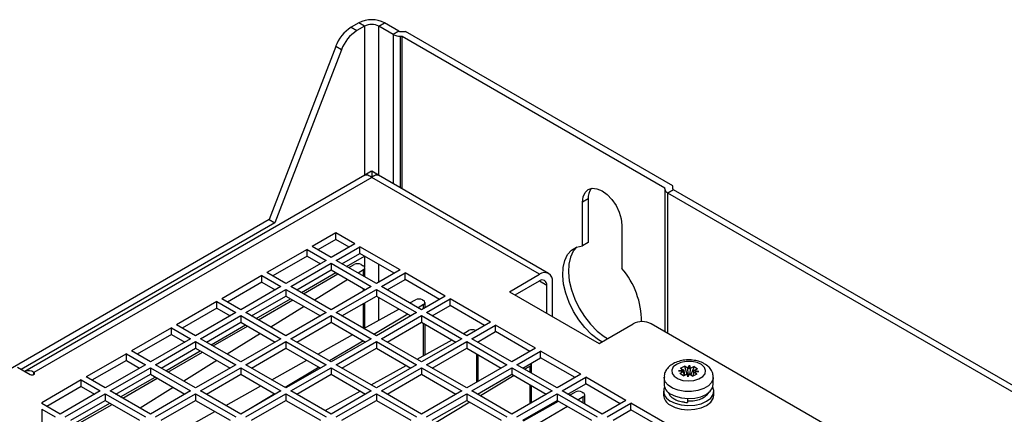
# Model space of a CAD drawing. Header units: millimetres. Extents: x 196 to 867, y -245 to 1107.
# Tile 78 of 79: x 752 to 817, y 1081 to 1107. Entities that reach past the tile are written whole.
import ezdxf

# ---------------------------------------------------------------- set-up
doc = ezdxf.new("R2010")
doc.units = ezdxf.units.MM

msp = doc.modelspace()

# ---------------------------------------------------------------- linework, layer by layer
at = {"color": 7, "linetype": 'Continuous', "lineweight": 25}
for p, q in [((774.582, 1107.014), (774.087, 1106.728)), ((774.087, 1106.728), (774.465, 1106.511)), ((774.959, 1106.796), (774.465, 1106.511)), ((774.959, 1106.796), (774.582, 1107.014)), ((775.902, 1106.796), (776.279, 1107.014)), ((776.845, 1106.252), (775.902, 1106.796)), ((777.222, 1106.469), (776.279, 1107.014)), ((777.222, 1106.469), (776.845, 1106.252)), ((777.317, 1106.447), (777.662, 1106.447)), ((777.317, 1106.139), (777.441, 1106.139)), ((777.441, 1106.139), (794.699, 1096.176)), ((777.441, 1096.107), (777.441, 1106.139)), ((795.233, 1096.304), (777.662, 1106.447)), ((773.064, 1105.452), (768.69, 1094.086)), ((773.441, 1105.234), (773.064, 1105.452)), ((773.441, 1105.234), (769.067, 1093.868)), ((774.983, 1097.009), (752.64, 1084.111)), ((775.431, 1096.862), (753.227, 1084.044)), ((775.427, 1097.265), (774.983, 1097.009)), ((786.461, 1090.494), (775.431, 1096.862)), ((775.878, 1097.009), (775.435, 1097.265)), ((787.061, 1090.553), (775.878, 1097.009)), ((795.233, 1096.104), (795.233, 1096.304)), ((794.699, 1096.104), (794.699, 1096.176)), ((794.699, 1096.104), (794.699, 1086.718)), ((795.272, 1096.05), (794.895, 1095.832)), ((832.994, 1073.838), (794.895, 1095.832)), ((833.371, 1074.055), (795.272, 1096.05)), ((789.655, 1095.441), (789.278, 1095.223)), ((789.278, 1092.372), (789.278, 1095.223)), ((789.655, 1095.441), (789.655, 1092.59)), ((768.69, 1094.086), (750.482, 1083.575)), ((769.067, 1093.868), (752.403, 1084.248)), ((768.69, 1094.086), (769.067, 1093.868)), ((791.871, 1093.726), (791.871, 1090.876)), ((773.074, 1093.215), (771.518, 1092.317)), ((774.323, 1092.494), (773.074, 1093.215)), ((773.074, 1092.78), (773.074, 1093.215)), ((773.074, 1092.78), (771.895, 1092.099)), ((774.323, 1092.494), (772.767, 1091.596)), ((773.946, 1092.276), (773.074, 1092.78)), ((789.655, 1092.59), (789.278, 1092.372)), ((771.188, 1092.127), (768.548, 1090.603)), ((771.188, 1091.691), (768.925, 1090.385)), ((771.188, 1092.127), (772.437, 1091.406)), ((771.188, 1091.691), (771.188, 1092.127)), ((771.188, 1091.691), (772.06, 1091.188)), ((772.767, 1091.596), (771.518, 1092.317)), ((773.097, 1091.406), (774.653, 1092.304)), ((773.474, 1091.188), (774.653, 1091.868)), ((773.781, 1091.01), (774.96, 1091.691)), ((777.293, 1090.78), (774.653, 1092.304)), ((774.653, 1091.868), (774.653, 1092.304)), ((776.915, 1090.562), (774.653, 1091.868)), ((772.437, 1091.406), (769.797, 1089.882)), ((770.127, 1089.691), (772.767, 1091.215)), ((772.767, 1091.215), (775.407, 1089.691)), ((772.767, 1091.215), (772.767, 1090.78)), ((775.737, 1089.882), (773.097, 1091.406)), ((773.923, 1090.929), (774.276, 1091.132)), ((774.747, 1091.132), (774.88, 1091.056)), ((768.218, 1090.412), (765.578, 1088.888)), ((768.218, 1090.412), (769.467, 1089.691)), ((768.218, 1089.977), (768.218, 1090.412)), ((769.797, 1089.882), (768.548, 1090.603)), ((770.505, 1089.473), (772.767, 1090.78)), ((770.812, 1089.296), (773.074, 1090.602)), ((770.953, 1089.214), (773.216, 1090.521)), ((772.767, 1090.78), (775.03, 1089.473)), ((774.888, 1090.789), (774.539, 1090.573)), ((774.977, 1090.32), (774.977, 1090.92)), ((777.293, 1090.78), (775.737, 1089.882)), ((776.067, 1089.691), (777.623, 1090.589)), ((780.263, 1089.065), (777.623, 1090.589)), ((777.623, 1090.154), (777.623, 1090.589)), ((784.482, 1089.351), (786.461, 1090.494)), ((768.218, 1089.977), (765.955, 1088.671)), ((768.218, 1089.977), (769.09, 1089.473)), ((773.857, 1090.15), (771.673, 1088.799)), ((776.444, 1089.473), (777.623, 1090.154)), ((779.885, 1088.847), (777.623, 1090.154)), ((784.859, 1089.133), (786.461, 1090.058)), ((786.933, 1087.936), (786.933, 1089.786)), ((787.31, 1087.718), (787.31, 1090.004)), ((769.467, 1089.691), (766.827, 1088.167)), ((767.157, 1087.977), (769.797, 1089.501)), ((769.797, 1089.501), (772.437, 1087.977)), ((769.797, 1089.501), (769.797, 1089.065)), ((772.767, 1088.167), (770.127, 1089.691)), ((775.407, 1089.691), (772.767, 1088.167)), ((773.097, 1087.977), (775.737, 1089.501)), ((774.977, 1089.443), (774.977, 1089.504)), ((775.737, 1089.501), (778.377, 1087.977)), ((775.737, 1089.501), (775.737, 1089.065)), ((778.707, 1088.167), (776.067, 1089.691)), ((784.482, 1089.351), (790.374, 1085.949)), ((765.248, 1088.698), (762.608, 1087.174)), ((765.248, 1088.698), (766.498, 1087.977)), ((765.248, 1088.262), (765.248, 1088.698)), ((766.827, 1088.167), (765.578, 1088.888)), ((767.535, 1087.759), (769.797, 1089.065)), ((767.842, 1087.582), (770.104, 1088.888)), ((767.983, 1087.5), (770.246, 1088.806)), ((769.797, 1089.065), (772.06, 1087.759)), ((773.474, 1087.759), (775.737, 1089.065)), ((774.977, 1086.962), (774.977, 1088.626)), ((775.737, 1089.065), (778, 1087.759)), ((777.939, 1088.61), (778.303, 1088.812)), ((778.845, 1088.5), (778.495, 1088.29)), ((780.263, 1089.065), (778.707, 1088.167)), ((778.77, 1088.81), (778.841, 1088.769)), ((778.939, 1088.301), (778.939, 1088.633)), ((779.037, 1087.977), (780.593, 1088.875)), ((783.232, 1087.351), (780.593, 1088.875)), ((780.593, 1088.439), (780.593, 1088.875)), ((765.248, 1088.262), (762.986, 1086.956)), ((766.498, 1087.977), (763.858, 1086.453)), ((765.248, 1088.262), (766.12, 1087.759)), ((769.797, 1086.453), (767.157, 1087.977)), ((770.991, 1088.376), (768.807, 1087.024)), ((772.437, 1087.977), (769.797, 1086.453)), ((775.737, 1086.453), (773.097, 1087.977)), ((774.915, 1086.927), (777.219, 1088.209)), ((777.801, 1087.874), (775.58, 1086.543)), ((778.377, 1087.977), (775.737, 1086.453)), ((781.677, 1086.453), (779.037, 1087.977)), ((779.414, 1087.759), (780.593, 1088.439)), ((782.855, 1087.133), (780.593, 1088.439)), ((763.858, 1086.453), (762.608, 1087.174)), ((764.188, 1086.262), (766.827, 1087.786)), ((764.565, 1086.044), (766.827, 1087.351)), ((764.872, 1085.867), (767.135, 1087.173)), ((766.827, 1087.786), (769.467, 1086.262)), ((766.827, 1087.786), (766.827, 1087.351)), ((766.827, 1087.351), (769.09, 1086.044)), ((770.127, 1086.262), (772.767, 1087.786)), ((770.505, 1086.044), (772.767, 1087.351)), ((772.767, 1087.786), (775.407, 1086.262)), ((772.767, 1087.786), (772.767, 1087.351)), ((772.767, 1087.351), (775.03, 1086.044)), ((776.067, 1086.262), (778.707, 1087.786)), ((776.444, 1086.044), (778.707, 1087.351)), ((778.707, 1087.786), (781.347, 1086.262)), ((778.707, 1087.786), (778.707, 1087.351)), ((778.707, 1087.351), (780.97, 1086.044)), ((778.939, 1085.201), (778.939, 1087.217)), ((783.232, 1087.351), (781.677, 1086.453)), ((782.007, 1086.262), (783.562, 1087.16)), ((786.202, 1085.636), (783.562, 1087.16)), ((783.562, 1086.725), (783.562, 1087.16)), ((790.374, 1085.949), (792.613, 1087.242)), ((833.861, 1064.11), (793.792, 1087.242)), ((762.278, 1086.983), (759.639, 1085.459)), ((762.278, 1086.548), (760.016, 1085.242)), ((762.278, 1086.983), (763.528, 1086.262)), ((762.278, 1086.548), (762.278, 1086.983)), ((762.278, 1086.548), (763.15, 1086.044)), ((765.013, 1085.785), (767.276, 1087.092)), ((768.125, 1086.602), (765.941, 1085.25)), ((771.89, 1085.245), (774.194, 1086.527)), ((781.437, 1086.591), (781.801, 1086.793)), ((782.384, 1086.044), (783.562, 1086.725)), ((785.825, 1085.418), (783.562, 1086.725)), ((763.528, 1086.262), (760.888, 1084.738)), ((761.218, 1084.548), (763.858, 1086.072)), ((763.858, 1086.072), (766.498, 1084.548)), ((763.858, 1086.072), (763.858, 1085.636)), ((766.827, 1084.738), (764.188, 1086.262)), ((769.467, 1086.262), (766.827, 1084.738)), ((767.157, 1084.548), (769.797, 1086.072)), ((769.797, 1086.072), (772.437, 1084.548)), ((769.797, 1086.072), (769.797, 1085.636)), ((772.767, 1084.738), (770.127, 1086.262)), ((774.886, 1086.128), (772.665, 1084.797)), ((775.407, 1086.262), (772.767, 1084.738)), ((773.097, 1084.548), (775.737, 1086.072)), ((775.737, 1086.072), (778.377, 1084.548)), ((775.737, 1086.072), (775.737, 1085.636)), ((778.707, 1084.738), (776.067, 1086.262)), ((778.413, 1084.908), (780.717, 1086.19)), ((781.347, 1086.262), (778.707, 1084.738)), ((779.037, 1084.548), (781.677, 1086.072)), ((781.677, 1086.072), (784.317, 1084.548)), ((781.677, 1086.072), (781.677, 1085.636)), ((784.647, 1084.738), (782.007, 1086.262)), ((782.436, 1086.014), (782.436, 1086.075)), ((759.309, 1085.269), (756.669, 1083.745)), ((759.309, 1085.269), (760.558, 1084.548)), ((759.309, 1084.833), (759.309, 1085.269)), ((760.888, 1084.738), (759.639, 1085.459)), ((761.595, 1084.33), (763.858, 1085.636)), ((761.902, 1084.153), (764.165, 1085.459)), ((762.044, 1084.071), (764.306, 1085.377)), ((763.858, 1085.636), (766.12, 1084.33)), ((767.535, 1084.33), (769.797, 1085.636)), ((769.797, 1085.636), (772.06, 1084.33)), ((773.474, 1084.33), (775.737, 1085.636)), ((775.737, 1085.636), (778, 1084.33)), ((779.414, 1084.33), (781.677, 1085.636)), ((781.677, 1085.636), (783.939, 1084.33)), ((786.202, 1085.636), (784.647, 1084.738)), ((784.977, 1084.548), (786.532, 1085.446)), ((789.172, 1083.922), (786.532, 1085.446)), ((786.532, 1085.01), (786.532, 1085.446)), ((759.309, 1084.833), (757.046, 1083.527)), ((759.309, 1084.833), (760.181, 1084.33)), ((765.258, 1084.828), (763.075, 1083.476)), ((768.865, 1083.562), (771.17, 1084.844)), ((782.436, 1083.462), (782.436, 1085.198)), ((785.354, 1084.33), (786.532, 1085.01)), ((785.934, 1083.995), (785.934, 1084.594)), ((788.795, 1083.704), (786.532, 1085.01)), ((752.143, 1084.398), (752.992, 1083.908)), ((760.558, 1084.548), (757.918, 1083.024)), ((758.248, 1082.833), (760.888, 1084.357)), ((758.625, 1082.615), (760.888, 1083.922)), ((760.888, 1084.357), (763.528, 1082.833)), ((760.888, 1084.357), (760.888, 1083.922)), ((760.888, 1083.922), (763.15, 1082.615)), ((763.858, 1083.024), (761.218, 1084.548)), ((766.498, 1084.548), (763.858, 1083.024)), ((764.188, 1082.833), (766.827, 1084.357)), ((764.565, 1082.615), (766.827, 1083.922)), ((766.827, 1084.357), (769.467, 1082.833)), ((766.827, 1084.357), (766.827, 1083.922)), ((766.827, 1083.922), (769.09, 1082.615)), ((769.797, 1083.024), (767.157, 1084.548)), ((771.971, 1084.381), (769.75, 1083.051)), ((772.437, 1084.548), (769.797, 1083.024)), ((770.127, 1082.833), (772.767, 1084.357)), ((770.505, 1082.615), (772.767, 1083.922)), ((772.767, 1084.357), (775.407, 1082.833)), ((772.767, 1084.357), (772.767, 1083.922)), ((772.767, 1083.922), (775.03, 1082.615)), ((775.737, 1083.024), (773.097, 1084.548)), ((775.388, 1083.225), (777.692, 1084.507)), ((778.377, 1084.548), (775.737, 1083.024)), ((776.067, 1082.833), (778.707, 1084.357)), ((776.444, 1082.615), (778.707, 1083.922)), ((778.707, 1084.357), (781.347, 1082.833)), ((778.707, 1084.357), (778.707, 1083.922)), ((778.707, 1083.922), (780.97, 1082.615)), ((781.677, 1083.024), (779.037, 1084.548)), ((784.317, 1084.548), (781.677, 1083.024)), ((782.007, 1082.833), (784.647, 1084.357)), ((782.384, 1082.615), (784.647, 1083.922)), ((784.647, 1084.357), (787.286, 1082.833)), ((784.647, 1084.357), (784.647, 1083.922)), ((784.647, 1083.922), (786.909, 1082.615)), ((787.616, 1083.024), (784.977, 1084.548)), ((785.841, 1084.461), (785.491, 1084.251)), ((789.172, 1083.922), (787.616, 1083.024)), ((795.955, 1084.185), (795.601, 1084.145)), ((795.601, 1084.145), (795.946, 1084.099)), ((795.946, 1084.108), (795.601, 1084.145)), ((795.946, 1084.099), (795.691, 1083.969)), ((795.918, 1083.821), (795.691, 1083.969)), ((795.73, 1084.332), (795.987, 1084.463)), ((795.73, 1084.332), (795.955, 1084.185)), ((795.918, 1083.821), (796.173, 1083.95)), ((795.946, 1084.099), (795.947, 1084.099)), ((795.969, 1083.825), (795.947, 1084.099)), ((795.956, 1084.183), (795.955, 1084.185)), ((795.956, 1084.183), (795.98, 1083.824)), ((796.212, 1084.316), (795.987, 1084.463)), ((795.987, 1084.463), (796.154, 1083.941)), ((796.21, 1083.747), (796.173, 1083.95)), ((796.173, 1083.95), (796.174, 1083.95)), ((796.321, 1083.945), (796.21, 1083.747)), ((796.212, 1084.316), (796.324, 1084.513)), ((796.213, 1084.314), (796.212, 1084.316)), ((796.238, 1083.945), (796.213, 1084.314)), ((796.288, 1084.282), (796.324, 1084.513)), ((796.32, 1083.945), (796.321, 1083.945)), ((796.321, 1083.945), (796.546, 1083.798)), ((796.324, 1084.513), (796.361, 1084.31)), ((796.359, 1084.309), (796.331, 1083.938)), ((796.361, 1084.31), (796.359, 1084.309)), ((796.615, 1084.44), (796.361, 1084.31)), ((796.615, 1084.44), (796.41, 1083.887)), ((796.803, 1083.929), (796.546, 1083.798)), ((796.577, 1084.076), (796.558, 1083.802)), ((796.577, 1084.076), (796.579, 1084.076)), ((796.579, 1084.076), (796.932, 1084.116)), ((796.803, 1083.929), (796.579, 1084.076)), ((796.58, 1084.079), (796.586, 1084.16)), ((796.588, 1084.162), (796.586, 1084.16)), ((796.587, 1084.086), (796.932, 1084.116)), ((796.588, 1084.162), (796.842, 1084.292)), ((796.932, 1084.116), (796.588, 1084.162)), ((796.615, 1084.44), (796.842, 1084.292)), ((756.339, 1083.554), (753.746, 1082.058)), ((756.339, 1083.554), (757.588, 1082.833)), ((756.339, 1083.119), (756.339, 1083.554)), ((757.918, 1083.024), (756.669, 1083.745)), ((758.932, 1082.438), (761.195, 1083.744)), ((759.074, 1082.357), (761.336, 1083.663)), ((784.796, 1083.835), (782.576, 1082.505)), ((787.946, 1082.833), (789.502, 1083.731)), ((788.324, 1082.615), (789.502, 1083.296)), ((792.142, 1082.207), (789.502, 1083.731)), ((789.502, 1083.296), (789.502, 1083.731)), ((791.765, 1081.99), (789.502, 1083.296)), ((794.65, 1083.722), (794.65, 1083.259)), ((796.246, 1083.911), (796.21, 1083.747)), ((797.883, 1083.259), (797.883, 1083.722)), ((756.339, 1083.119), (754.076, 1081.813)), ((757.588, 1082.833), (754.948, 1081.309)), ((755.278, 1081.119), (757.918, 1082.643)), ((756.339, 1083.119), (757.211, 1082.615)), ((757.918, 1082.643), (760.558, 1081.119)), ((757.918, 1082.643), (757.918, 1082.207)), ((760.888, 1081.309), (758.248, 1082.833)), ((762.392, 1083.053), (760.209, 1081.701)), ((763.528, 1082.833), (760.888, 1081.309)), ((761.218, 1081.119), (763.858, 1082.643)), ((763.858, 1082.643), (766.498, 1081.119)), ((763.858, 1082.643), (763.858, 1082.207)), ((766.827, 1081.309), (764.188, 1082.833)), ((765.84, 1081.879), (768.145, 1083.161)), ((769.467, 1082.833), (766.827, 1081.309)), ((767.157, 1081.119), (769.797, 1082.643)), ((769.056, 1082.635), (767.237, 1081.545)), ((769.797, 1082.643), (772.437, 1081.119)), ((769.797, 1082.643), (769.797, 1082.207)), ((772.767, 1081.309), (770.127, 1082.833)), ((772.363, 1081.543), (774.668, 1082.825)), ((775.407, 1082.833), (772.767, 1081.309)), ((773.097, 1081.119), (775.737, 1082.643)), ((775.737, 1082.643), (778.377, 1081.119)), ((775.737, 1082.643), (775.737, 1082.207)), ((778.707, 1081.309), (776.067, 1082.833)), ((781.347, 1082.833), (778.707, 1081.309)), ((779.037, 1081.119), (781.677, 1082.643)), ((781.677, 1082.643), (784.317, 1081.119)), ((781.677, 1082.643), (781.677, 1082.207)), ((784.647, 1081.309), (782.007, 1082.833)), ((787.286, 1082.833), (784.647, 1081.309)), ((784.977, 1081.119), (787.616, 1082.643)), ((785.934, 1082.053), (785.934, 1083.178)), ((787.616, 1082.643), (790.256, 1081.119)), ((787.616, 1082.643), (787.616, 1082.207)), ((790.586, 1081.309), (787.946, 1082.833)), ((788.433, 1082.552), (788.797, 1082.755)), ((789.264, 1082.752), (789.335, 1082.711)), ((794.617, 1082.82), (794.617, 1082.547)), ((797.917, 1082.547), (797.917, 1082.82)), ((753.746, 1082.058), (753.746, 1082.003)), ((754.948, 1081.309), (753.746, 1082.003)), ((755.655, 1080.901), (757.918, 1082.207)), ((755.962, 1080.724), (758.225, 1082.03)), ((757.918, 1082.207), (760.181, 1080.901)), ((761.595, 1080.901), (763.858, 1082.207)), ((763.858, 1082.207), (766.12, 1080.901)), ((767.535, 1080.901), (769.797, 1082.207)), ((769.797, 1082.207), (772.06, 1080.901)), ((773.474, 1080.901), (775.737, 1082.207)), ((775.737, 1082.207), (778, 1080.901)), ((779.414, 1080.901), (781.677, 1082.207)), ((781.882, 1082.089), (779.661, 1080.759)), ((781.677, 1082.207), (783.939, 1080.901)), ((785.354, 1080.901), (787.616, 1082.207)), ((785.408, 1080.869), (787.713, 1082.152)), ((787.616, 1082.207), (789.879, 1080.901)), ((789.339, 1082.442), (788.988, 1082.232)), ((789.432, 1081.975), (789.432, 1082.575)), ((792.142, 1082.207), (790.586, 1081.309)), ((790.916, 1081.119), (792.472, 1082.017)), ((795.112, 1080.493), (792.472, 1082.017)), ((792.472, 1081.581), (792.472, 1082.017)), ((796.197, 1082.175), (796.185, 1082.067)), ((753.746, 1081.622), (753.746, 1080.615)), ((753.746, 1081.622), (754.618, 1081.119)), ((756.104, 1080.642), (758.367, 1081.948)), ((762.816, 1080.196), (765.12, 1081.478)), ((788.294, 1081.816), (786.074, 1080.485)), ((791.293, 1080.901), (792.472, 1081.581)), ((794.735, 1080.275), (792.472, 1081.581))]:
    msp.add_line(p, q, dxfattribs=at)
at = {"color": 8, "linetype": 'Continuous', "lineweight": 25}
for p, q in [((774.959, 1106.796), (774.959, 1096.995)), ((775.902, 1096.995), (775.902, 1106.796)), ((776.845, 1106.252), (776.845, 1096.451)), ((777.317, 1096.179), (777.317, 1106.139)), ((794.895, 1086.605), (794.895, 1095.832)), ((774.959, 1091.69), (774.959, 1090.982)), ((775.902, 1089.977), (775.902, 1091.147)), ((774.888, 1090.372), (774.888, 1090.789)), ((786.461, 1090.058), (786.933, 1089.786)), ((774.888, 1089.391), (774.888, 1089.555)), ((774.888, 1086.943), (774.888, 1088.575)), ((775.902, 1087.477), (775.902, 1088.97)), ((778.845, 1088.247), (778.845, 1088.5)), ((778.845, 1085.149), (778.845, 1087.271)), ((782.343, 1083.408), (782.343, 1085.251)), ((753.227, 1083.908), (753.227, 1084.044)), ((785.841, 1084.049), (785.841, 1084.461)), ((785.841, 1081.999), (785.841, 1083.232)), ((789.339, 1082.029), (789.339, 1082.442))]:
    msp.add_line(p, q, dxfattribs=at)
at = {"color": 7, "linetype": 'Continuous', "lineweight": 25, "flags": 128}
for points in [[(789.278, 1095.223), (789.322, 1095.585), (789.452, 1095.871), (789.658, 1096.062), (789.926, 1096.145), (790.239, 1096.114), (790.574, 1095.972), (790.91, 1095.727), (791.223, 1095.397), (791.491, 1095.004), (791.697, 1094.575), (791.827, 1094.139), (791.871, 1093.726)], [(790.551, 1086.051), (790.341, 1086.184), (789.881, 1086.547), (789.444, 1086.99), (789.043, 1087.499), (788.692, 1088.059), (788.403, 1088.65), (788.184, 1089.253), (788.042, 1089.849), (787.983, 1090.419), (788.009, 1090.943), (788.117, 1091.405), (788.306, 1091.791), (788.568, 1092.086), (788.896, 1092.282), (789.278, 1092.372)], [(788.94, 1092.299), (788.683, 1092.008), (788.495, 1091.623), (788.386, 1091.161), (788.361, 1090.636), (788.42, 1090.067), (788.561, 1089.471), (788.78, 1088.867), (789.069, 1088.276), (789.42, 1087.717), (789.821, 1087.208), (790.258, 1086.764), (790.718, 1086.402), (790.928, 1086.269)], [(797.104, 1084.557), (796.819, 1084.691), (796.473, 1084.764), (796.106, 1084.768), (795.756, 1084.704), (795.461, 1084.577), (795.254, 1084.402), (795.156, 1084.197), (795.179, 1083.985), (795.319, 1083.789), (795.563, 1083.63), (795.882, 1083.525), (796.243, 1083.486), (796.607, 1083.516), (796.934, 1083.614), (797.189, 1083.767), (797.343, 1083.959), (797.381, 1084.17), (797.298, 1084.377), (797.104, 1084.557)], [(752.992, 1083.908), (753.046, 1083.887), (753.11, 1083.88), (753.173, 1083.887), (753.227, 1083.908), (753.264, 1083.939), (753.276, 1083.976), (753.264, 1084.013), (753.227, 1084.044)], [(795.03, 1082.189), (795.37, 1082.02), (795.777, 1081.91), (796.22, 1081.868), (796.667, 1081.896), (797.084, 1081.992), (797.44, 1082.15), (797.71, 1082.358), (797.872, 1082.6), (797.915, 1082.858), (797.853, 1083.081)], [(795.055, 1082.642), (795.388, 1082.476), (795.787, 1082.368), (796.221, 1082.326), (796.659, 1082.354), (797.068, 1082.449), (797.417, 1082.603), (797.681, 1082.807), (797.84, 1083.044), (797.883, 1083.259)], [(795.03, 1081.917), (795.37, 1081.748), (795.777, 1081.638), (796.22, 1081.595), (796.667, 1081.623), (797.084, 1081.72), (797.44, 1081.878), (797.71, 1082.086), (797.872, 1082.328), (797.917, 1082.547)]]:
    msp.add_lwpolyline(points, dxfattribs=at)
at = {"color": 8, "linetype": 'Continuous', "lineweight": 25, "flags": 128}
msp.add_lwpolyline([(797.883, 1083.722), (797.876, 1083.632), (797.774, 1083.385), (797.561, 1083.163), (797.251, 1082.982), (796.869, 1082.856), (796.442, 1082.794), (796.002, 1082.801), (795.581, 1082.877), (795.212, 1083.015), (794.92, 1083.206), (794.729, 1083.434), (794.651, 1083.685), (794.65, 1083.726)], dxfattribs=at)
at = {"color": 7, "linetype": 'Continuous', "lineweight": 25}
for centre, radius, start, end in [((775.431, 1105.376), 1.844, 62.60967, 117.39033), ((775.468, 1104.573), 2.56, 122.64687, 159.91812), ((775.431, 1105.886), 1.025, 62.60967, 117.39033), ((775.845, 1104.355), 2.56, 122.64687, 159.91812), ((777.297, 1107.101), 0.962, 241.95976, 271.1441), ((777.313, 1106.639), 0.192, 241.95976, 271.1441), ((790.672, 1095.513), 1.019, 142.2464, 184.07855), ((795.033, 1096.138), 0.335, 185.6948, 245.62534), ((795.299, 1096.111), 0.0671, 185.6948, 245.62534), ((774.511, 1090.678), 0.512, 62.60967, 117.39033), ((774.829, 1090.921), 0.144, 293.79562, 69.66816), ((786.793, 1090.088), 0.524, 350.78596, 129.20329), ((787.868, 1087.408), 5.296, 359.72042, 40.89989), ((786.646, 1089.833), 0.291, 350.78596, 129.20329), ((778.534, 1088.354), 0.514, 62.65915, 116.72914), ((778.79, 1088.633), 0.145, 292.37189, 69.46351), ((793.203, 1086.105), 1.281, 62.60967, 117.39033), ((782.032, 1086.334), 0.514, 62.65915, 116.72914), ((785.788, 1084.594), 0.143, 291.65456, 25.50354), ((752.874, 1083.548), 0.61, 54.54168, 112.49997), ((789.028, 1082.296), 0.514, 62.65915, 116.72914), ((789.284, 1082.576), 0.145, 292.37189, 69.46351), ((795.314, 1082.815), 0.687, 157.27454, 245.56791), ((795.405, 1083.313), 0.757, 184.04904, 242.41218), ((795.388, 1082.602), 0.773, 184.04904, 242.41218), ((796.658, 1082.151), 0.48, 174.34711, 190.017), ((797.01, 1082.266), 0.831, 175.78558, 186.39043)]:
    msp.add_arc(centre, radius, start, end, dxfattribs=at)
for centre, major_axis, ratio, start_param, end_param in [((796.264, 1084.07), (0.319, -0.035), 0.116898, 3.054588, 3.28143), ((796.264, 1084.072), (-0.178, 0.291), 0.907978, 0.724805, 0.957794), ((796.254, 1084.076), (0.31, -0.186), 0.411987, 4.702427, 4.929269), ((796.254, 1084.067), (0.296, -0.218), 0.543014, 1.848154, 2.081143), ((796.279, 1084.063), (0.313, 0.165), 0.34859, 4.426637, 4.659626), ((796.28, 1084.078), (0.305, 0.204), 0.476604, 1.010513, 1.237355), ((796.269, 1084.058), (0.318, 0.029), 0.113561, 6.019837, 6.252826), ((796.27, 1084.084), (0.192, 0.285), 0.894453, 5.257875, 5.484717)]:
    msp.add_ellipse(centre, major_axis=major_axis, ratio=ratio, start_param=start_param, end_param=end_param, dxfattribs=at)
for points in [[(774.983, 1097.009), (775.009, 1097.024), (775.039, 1097.033), (775.073, 1097.035)], [(775.679, 1097.019), (775.718, 1097.031), (775.754, 1097.036), (775.787, 1097.035)], [(775.787, 1097.035), (775.821, 1097.033), (775.852, 1097.025), (775.878, 1097.009)]]:
    msp.add_open_spline(points, degree=3, dxfattribs=at)
for points, knots in [([(775.073, 1097.035), (775.106, 1097.037), (775.143, 1097.031), (775.258, 1096.994), (775.344, 1096.941), (775.431, 1096.862)], [0.6249993, 0.6249993, 0.6249993, 0.6249993, 0.75, 0.75, 1, 1, 1, 1]), ([(775.431, 1097.259), (775.431, 1097.262), (775.431, 1097.291), (775.43, 1097.154), (775.432, 1096.974), (775.431, 1096.863), (775.431, 1096.862)], [0, 0, 0, 0, 0.049201, 0.542134, 0.996815, 1, 1, 1, 1]), ([(775.431, 1096.862), (775.474, 1096.902), (775.516, 1096.934), (775.599, 1096.987), (775.64, 1097.006), (775.679, 1097.019)], [0, 0, 0, 0, 0.125, 0.125, 0.2500001, 0.2500001, 0.2500001, 0.2500001]), ([(797.378, 1084.567), (797.316, 1084.603), (797.15, 1084.703), (796.83, 1084.811), (796.425, 1084.874), (796.007, 1084.865), (795.601, 1084.785), (795.245, 1084.637), (794.96, 1084.433), (794.767, 1084.188), (794.658, 1083.944), (794.663, 1083.787), (794.665, 1083.728)], [0, 0, 0, 0, 0.0656449, 0.1792228, 0.2932914, 0.4074535, 0.5228829, 0.6411269, 0.7489582, 0.8487461, 0.9432039, 1, 1, 1, 1]), ([(797.877, 1083.722), (797.872, 1083.81), (797.861, 1083.996), (797.725, 1084.253), (797.554, 1084.442), (797.424, 1084.534), (797.378, 1084.567)], [0, 0, 0, 0, 0.257676, 0.545591, 0.83827, 1, 1, 1, 1]), ([(794.932, 1082.748), (794.951, 1082.691), (794.991, 1082.565), (795.134, 1082.423), (795.259, 1082.349), (795.307, 1082.321)], [0, 0, 0, 0, 0.33947, 0.746014, 1, 1, 1, 1]), ([(796.184, 1082.174), (796.351, 1082.176), (796.659, 1082.181), (797.04, 1082.292), (797.294, 1082.422), (797.467, 1082.566), (797.571, 1082.677), (797.596, 1082.753), (797.599, 1082.763)], [0, 0, 0, 0, 0.270709, 0.497087, 0.677957, 0.812307, 0.975624, 1, 1, 1, 1]), ([(795.307, 1082.321), (795.344, 1082.297), (795.472, 1082.211), (795.772, 1082.11), (796.042, 1082.081), (796.184, 1082.065)], [0, 0, 0, 0, 0.161108, 0.561003, 1, 1, 1, 1]), ([(795.986, 1082.094), (795.941, 1082.097), (795.893, 1082.1), (795.852, 1082.113), (795.849, 1082.114)], [0, 0, 0, 0, 0.926263, 1, 1, 1, 1])]:
    msp.add_open_spline(points, degree=3, knots=knots, dxfattribs=at)

doc.saveas('drawing.dxf')
